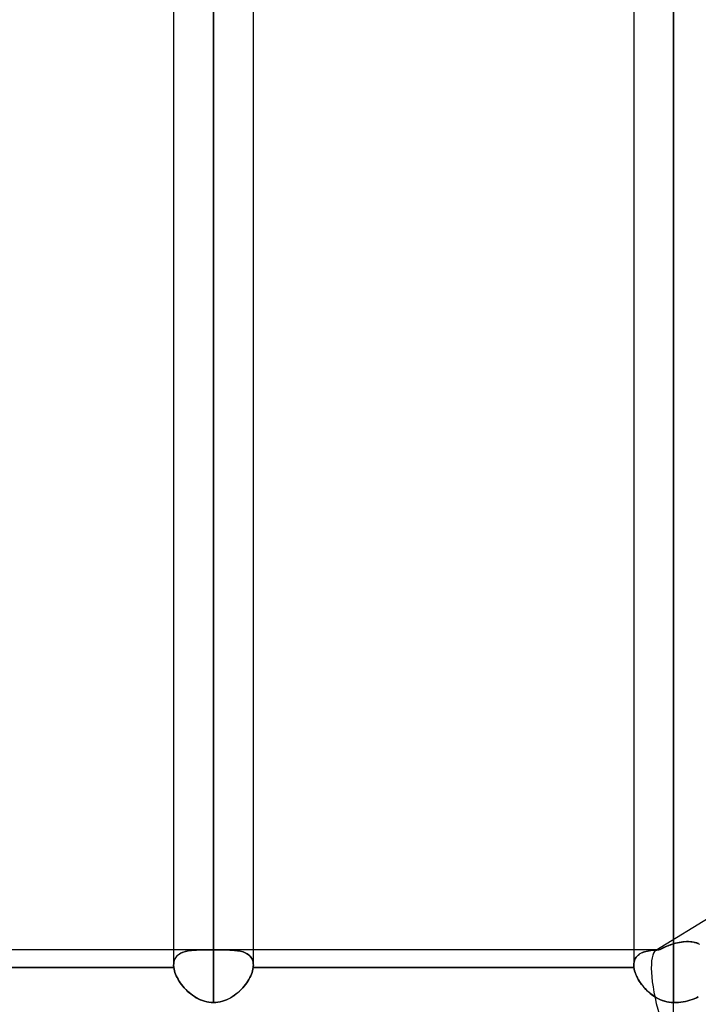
# Model space of a CAD drawing. Header units: millimetres. Extents: x -81 to 97, y -215 to 215.
# Tile 11 of 74: x 13 to 26, y -116 to -97. Entities that reach past the tile are written whole.
import ezdxf

# ---------------------------------------------------------------- set-up
doc = ezdxf.new("R2010")
doc.units = ezdxf.units.MM
doc.layers.add('MAIN-1', color=7, linetype='Continuous')
doc.layers.add('MAIN-2', color=7, linetype='Continuous')

msp = doc.modelspace()

# ---------------------------------------------------------------- linework, layer by layer
at = {"layer": 'MAIN-1'}
for p, q in [((15.694, 0), (15.694, -115.339)), ((17.219, -115.339), (17.219, 0)), ((24.494, 0), (24.494, -115.339)), ((16.456, -116.055), (16.456, 0)), ((25.256, -116.055), (25.256, 0)), ((15.694, -115.047), (8.419, -115.047)), ((24.494, -115.047), (17.219, -115.047)), ((15.696, -115.382), (8.416, -115.382)), ((15.694, -115.345), (15.694, -115.339)), ((15.694, -115.351), (15.694, -115.345)), ((15.694, -115.357), (15.694, -115.351)), ((15.695, -115.364), (15.694, -115.357)), ((15.695, -115.37), (15.695, -115.364)), ((15.696, -115.376), (15.695, -115.37)), ((15.696, -115.382), (15.696, -115.376)), ((15.701, -115.413), (15.696, -115.382)), ((15.708, -115.445), (15.701, -115.413)), ((15.718, -115.478), (15.708, -115.445)), ((17.204, -115.445), (17.195, -115.477)), ((17.211, -115.413), (17.204, -115.445)), ((17.216, -115.382), (17.211, -115.413)), ((17.217, -115.375), (17.216, -115.382)), ((24.496, -115.382), (17.216, -115.382)), ((17.218, -115.368), (17.217, -115.375)), ((17.219, -115.346), (17.218, -115.353)), ((17.218, -115.353), (17.218, -115.36)), ((17.218, -115.36), (17.218, -115.368)), ((17.219, -115.339), (17.219, -115.346)), ((24.494, -115.346), (24.494, -115.339)), ((24.494, -115.353), (24.494, -115.346)), ((24.494, -115.36), (24.494, -115.353)), ((24.495, -115.368), (24.494, -115.36)), ((24.496, -115.375), (24.495, -115.368)), ((24.496, -115.382), (24.496, -115.375)), ((24.501, -115.413), (24.496, -115.382)), ((24.508, -115.445), (24.501, -115.413)), ((24.518, -115.478), (24.508, -115.445)), ((15.73, -115.511), (15.718, -115.478)), ((15.744, -115.544), (15.73, -115.511)), ((15.76, -115.578), (15.744, -115.544)), ((15.778, -115.612), (15.76, -115.578)), ((15.799, -115.645), (15.778, -115.612)), ((15.821, -115.678), (15.799, -115.645)), ((17.114, -115.645), (17.092, -115.678)), ((17.135, -115.611), (17.114, -115.645)), ((17.153, -115.577), (17.135, -115.611)), ((17.169, -115.544), (17.153, -115.577)), ((17.183, -115.51), (17.169, -115.544)), ((17.195, -115.477), (17.183, -115.51)), ((24.53, -115.511), (24.518, -115.478)), ((24.544, -115.544), (24.53, -115.511)), ((24.56, -115.578), (24.544, -115.544)), ((24.578, -115.611), (24.56, -115.578)), ((24.598, -115.645), (24.578, -115.611)), ((24.62, -115.678), (24.598, -115.645)), ((15.845, -115.711), (15.821, -115.678)), ((15.87, -115.743), (15.845, -115.711)), ((15.897, -115.775), (15.87, -115.743)), ((15.926, -115.805), (15.897, -115.775)), ((15.956, -115.835), (15.926, -115.805)), ((15.988, -115.863), (15.956, -115.835)), ((16.956, -115.835), (16.925, -115.863)), ((16.987, -115.805), (16.956, -115.835)), ((17.016, -115.774), (16.987, -115.805)), ((17.043, -115.743), (17.016, -115.774)), ((17.068, -115.711), (17.043, -115.743)), ((17.092, -115.678), (17.068, -115.711)), ((24.644, -115.711), (24.62, -115.678)), ((24.67, -115.743), (24.644, -115.711)), ((24.697, -115.774), (24.67, -115.743)), ((24.726, -115.805), (24.697, -115.774)), ((24.756, -115.835), (24.726, -115.805)), ((24.788, -115.863), (24.756, -115.835)), ((16.021, -115.89), (15.988, -115.863)), ((16.055, -115.916), (16.021, -115.89)), ((16.091, -115.94), (16.055, -115.916)), ((16.128, -115.963), (16.091, -115.94)), ((16.166, -115.983), (16.128, -115.963)), ((16.205, -116.001), (16.166, -115.983)), ((16.245, -116.017), (16.205, -116.001)), ((16.286, -116.03), (16.245, -116.017)), ((16.667, -116.017), (16.626, -116.031)), ((16.707, -116.001), (16.667, -116.017)), ((16.747, -115.983), (16.707, -116.001)), ((16.785, -115.963), (16.747, -115.983)), ((16.822, -115.94), (16.785, -115.963)), ((16.857, -115.916), (16.822, -115.94)), ((16.892, -115.89), (16.857, -115.916)), ((16.925, -115.863), (16.892, -115.89)), ((24.821, -115.89), (24.788, -115.863)), ((24.855, -115.916), (24.821, -115.89)), ((24.891, -115.94), (24.855, -115.916)), ((24.928, -115.963), (24.891, -115.94)), ((24.966, -115.983), (24.928, -115.963)), ((25.005, -116.001), (24.966, -115.983)), ((25.045, -116.017), (25.005, -116.001)), ((25.086, -116.03), (25.045, -116.017)), ((25.528, -116.022), (25.485, -116.032)), ((25.568, -116.011), (25.528, -116.022)), ((25.609, -115.998), (25.568, -116.011)), ((25.65, -115.982), (25.609, -115.998)), ((25.69, -115.965), (25.65, -115.982)), ((25.728, -115.947), (25.69, -115.965)), ((16.328, -116.041), (16.286, -116.03)), ((16.37, -116.049), (16.328, -116.041)), ((16.413, -116.053), (16.37, -116.049)), ((16.456, -116.055), (16.413, -116.053)), ((16.499, -116.053), (16.456, -116.055)), ((16.542, -116.049), (16.499, -116.053)), ((16.584, -116.041), (16.542, -116.049)), ((16.626, -116.031), (16.584, -116.041)), ((25.128, -116.041), (25.086, -116.03)), ((25.17, -116.049), (25.128, -116.041)), ((25.213, -116.053), (25.17, -116.049)), ((25.256, -116.055), (25.213, -116.053)), ((25.301, -116.054), (25.256, -116.055)), ((25.256, -117.335), (25.256, -116.055)), ((25.347, -116.051), (25.301, -116.054)), ((25.393, -116.047), (25.347, -116.051)), ((25.44, -116.04), (25.393, -116.047)), ((25.485, -116.032), (25.44, -116.04))]:
    msp.add_line(p, q, dxfattribs=at)
at = {"layer": 'MAIN-2'}
for p, q in [((16.456, 0), (16.456, -115.047)), ((16.456, 0), (16.456, -116.055)), ((25.256, 0), (25.256, -114.931)), ((25.256, 0), (25.256, -116.055)), ((25.256, -114.931), (25.256, 0)), ((16.456, -115.047), (16.456, -42.239)), ((26.019, -114.382), (24.916, -115.058)), ((25.433, -114.893), (25.398, -114.898)), ((25.405, -114.897), (25.442, -114.892)), ((25.468, -114.89), (25.433, -114.893)), ((25.442, -114.892), (25.479, -114.889)), ((25.503, -114.888), (25.468, -114.89)), ((25.479, -114.889), (25.516, -114.888)), ((25.537, -114.888), (25.503, -114.888)), ((25.516, -114.888), (25.552, -114.889)), ((25.571, -114.89), (25.537, -114.888)), ((25.552, -114.889), (25.587, -114.892)), ((25.604, -114.894), (25.571, -114.89)), ((25.587, -114.892), (25.622, -114.896)), ((25.636, -114.899), (25.604, -114.894)), ((16.349, -115.047), (15.694, -115.047)), ((15.916, -115.079), (15.886, -115.088)), ((15.891, -115.086), (15.918, -115.079)), ((15.948, -115.071), (15.916, -115.079)), ((15.918, -115.079), (15.945, -115.072)), ((15.945, -115.072), (15.974, -115.066)), ((15.981, -115.065), (15.948, -115.071)), ((15.974, -115.066), (16.003, -115.062)), ((16.016, -115.06), (15.981, -115.065)), ((16.003, -115.062), (16.034, -115.058)), ((16.053, -115.056), (16.016, -115.06)), ((16.034, -115.058), (16.065, -115.055)), ((16.091, -115.053), (16.053, -115.056)), ((16.065, -115.055), (16.097, -115.052)), ((16.131, -115.05), (16.091, -115.053)), ((16.097, -115.052), (16.13, -115.05)), ((16.13, -115.05), (16.164, -115.049)), ((16.172, -115.049), (16.131, -115.05)), ((16.164, -115.049), (16.199, -115.048)), ((16.214, -115.048), (16.172, -115.049)), ((16.199, -115.048), (16.235, -115.048)), ((16.258, -115.047), (16.214, -115.048)), ((16.235, -115.048), (16.272, -115.047)), ((16.302, -115.047), (16.258, -115.047)), ((16.272, -115.047), (16.31, -115.047)), ((16.347, -115.047), (16.302, -115.047)), ((16.31, -115.047), (16.348, -115.047)), ((16.365, -115.047), (16.347, -115.047)), ((16.348, -115.047), (16.366, -115.047)), ((16.383, -115.047), (16.365, -115.047)), ((16.366, -115.047), (16.384, -115.047)), ((16.402, -115.047), (16.383, -115.047)), ((16.384, -115.047), (16.402, -115.047)), ((16.42, -115.047), (16.402, -115.047)), ((16.402, -115.047), (16.42, -115.047)), ((16.438, -115.047), (16.42, -115.047)), ((16.42, -115.047), (16.438, -115.047)), ((16.456, -115.047), (16.438, -115.047)), ((16.438, -115.047), (16.456, -115.047)), ((16.456, -115.047), (16.474, -115.047)), ((16.474, -115.047), (16.456, -115.047)), ((16.474, -115.047), (16.492, -115.047)), ((16.493, -115.047), (16.474, -115.047)), ((16.492, -115.047), (16.511, -115.047)), ((16.511, -115.047), (16.493, -115.047)), ((16.511, -115.047), (16.529, -115.047)), ((16.529, -115.047), (16.511, -115.047)), ((16.529, -115.047), (16.547, -115.047)), ((16.547, -115.047), (16.529, -115.047)), ((16.547, -115.047), (16.565, -115.047)), ((16.565, -115.047), (16.547, -115.047)), ((17.219, -115.047), (16.563, -115.047)), ((16.565, -115.047), (16.601, -115.047)), ((16.606, -115.047), (16.565, -115.047)), ((16.601, -115.047), (16.635, -115.047)), ((16.646, -115.047), (16.606, -115.047)), ((16.635, -115.047), (16.67, -115.048)), ((16.686, -115.048), (16.646, -115.047)), ((16.67, -115.048), (16.703, -115.048)), ((16.725, -115.049), (16.686, -115.048)), ((16.703, -115.048), (16.736, -115.049)), ((16.763, -115.05), (16.725, -115.049)), ((16.736, -115.049), (16.768, -115.05)), ((16.799, -115.051), (16.763, -115.05)), ((16.768, -115.05), (16.8, -115.051)), ((16.835, -115.054), (16.799, -115.051)), ((16.8, -115.051), (16.83, -115.053)), ((16.83, -115.053), (16.86, -115.056)), ((16.869, -115.057), (16.835, -115.054)), ((16.86, -115.056), (16.89, -115.059)), ((16.901, -115.061), (16.869, -115.057)), ((16.89, -115.059), (16.918, -115.063)), ((16.933, -115.065), (16.901, -115.061)), ((16.918, -115.063), (16.946, -115.068)), ((16.964, -115.071), (16.933, -115.065)), ((16.946, -115.068), (16.972, -115.073)), ((16.994, -115.078), (16.964, -115.071)), ((16.972, -115.073), (16.998, -115.08)), ((17.022, -115.087), (16.994, -115.078)), ((16.998, -115.08), (17.023, -115.087)), ((24.955, -115.047), (24.494, -115.047)), ((24.701, -115.083), (24.673, -115.093)), ((24.696, -115.085), (24.725, -115.077)), ((24.731, -115.075), (24.701, -115.083)), ((24.725, -115.077), (24.756, -115.07)), ((24.762, -115.069), (24.731, -115.075)), ((24.756, -115.07), (24.788, -115.064)), ((24.794, -115.063), (24.762, -115.069)), ((24.788, -115.064), (24.822, -115.059)), ((24.827, -115.059), (24.794, -115.063)), ((24.822, -115.059), (24.858, -115.055)), ((24.861, -115.055), (24.827, -115.059)), ((24.858, -115.055), (24.895, -115.053)), ((24.897, -115.052), (24.861, -115.055)), ((24.895, -115.053), (24.933, -115.05)), ((24.934, -115.05), (24.897, -115.052)), ((24.933, -115.05), (24.972, -115.049)), ((24.972, -115.049), (24.934, -115.05)), ((25.018, -115.026), (24.972, -115.049)), ((24.972, -115.049), (24.997, -115.037)), ((24.997, -115.037), (25.022, -115.024)), ((25.065, -115.004), (25.018, -115.026)), ((25.022, -115.024), (25.047, -115.013)), ((25.047, -115.013), (25.072, -115.001)), ((25.113, -114.983), (25.065, -115.004)), ((25.072, -115.001), (25.098, -114.99)), ((25.098, -114.99), (25.124, -114.979)), ((25.16, -114.964), (25.113, -114.983)), ((25.124, -114.979), (25.15, -114.968)), ((25.15, -114.968), (25.176, -114.958)), ((25.208, -114.947), (25.16, -114.964)), ((25.176, -114.958), (25.203, -114.949)), ((25.203, -114.949), (25.229, -114.94)), ((25.256, -114.931), (25.208, -114.947)), ((25.229, -114.94), (25.256, -114.931)), ((25.256, -114.931), (25.294, -114.921)), ((25.292, -114.921), (25.256, -114.931)), ((25.327, -114.912), (25.292, -114.921)), ((25.294, -114.921), (25.331, -114.911)), ((25.363, -114.904), (25.327, -114.912)), ((25.331, -114.911), (25.368, -114.903)), ((25.398, -114.898), (25.363, -114.904)), ((25.368, -114.903), (25.405, -114.897)), ((25.622, -114.896), (25.656, -114.903)), ((25.668, -114.906), (25.636, -114.899)), ((25.656, -114.903), (25.689, -114.912)), ((25.699, -114.915), (25.668, -114.906)), ((25.689, -114.912), (25.721, -114.923)), ((25.73, -114.927), (25.699, -114.915)), ((25.721, -114.923), (25.752, -114.936)), ((15.698, -115.286), (15.704, -115.262)), ((15.707, -115.251), (15.7, -115.279)), ((15.704, -115.262), (15.711, -115.239)), ((15.717, -115.225), (15.707, -115.251)), ((15.711, -115.239), (15.721, -115.217)), ((15.73, -115.202), (15.717, -115.225)), ((15.721, -115.217), (15.733, -115.197)), ((15.745, -115.18), (15.73, -115.202)), ((15.733, -115.197), (15.747, -115.178)), ((15.763, -115.16), (15.745, -115.18)), ((15.747, -115.178), (15.763, -115.161)), ((15.784, -115.142), (15.763, -115.16)), ((15.763, -115.161), (15.78, -115.145)), ((15.78, -115.145), (15.799, -115.13)), ((15.806, -115.126), (15.784, -115.142)), ((15.799, -115.13), (15.82, -115.117)), ((15.831, -115.112), (15.806, -115.126)), ((15.82, -115.117), (15.842, -115.106)), ((15.857, -115.099), (15.831, -115.112)), ((15.842, -115.106), (15.866, -115.096)), ((15.886, -115.088), (15.857, -115.099)), ((15.866, -115.096), (15.891, -115.086)), ((17.049, -115.097), (17.022, -115.087)), ((17.023, -115.087), (17.046, -115.095)), ((17.046, -115.095), (17.068, -115.105)), ((17.074, -115.108), (17.049, -115.097)), ((17.068, -115.105), (17.089, -115.116)), ((17.098, -115.121), (17.074, -115.108)), ((17.089, -115.116), (17.109, -115.127)), ((17.12, -115.135), (17.098, -115.121)), ((17.109, -115.127), (17.127, -115.14)), ((17.14, -115.151), (17.12, -115.135)), ((17.127, -115.14), (17.144, -115.155)), ((17.158, -115.169), (17.14, -115.151)), ((17.144, -115.155), (17.159, -115.17)), ((17.173, -115.188), (17.158, -115.169)), ((17.159, -115.17), (17.173, -115.187)), ((17.173, -115.187), (17.185, -115.205)), ((17.187, -115.209), (17.173, -115.188)), ((17.185, -115.205), (17.195, -115.224)), ((17.198, -115.232), (17.187, -115.209)), ((17.195, -115.224), (17.203, -115.245)), ((17.207, -115.256), (17.198, -115.232)), ((17.203, -115.245), (17.21, -115.267)), ((17.214, -115.282), (17.207, -115.256)), ((17.21, -115.267), (17.215, -115.29)), ((24.506, -115.254), (24.499, -115.281)), ((24.499, -115.282), (24.506, -115.255)), ((24.515, -115.229), (24.506, -115.254)), ((24.506, -115.255), (24.515, -115.231)), ((24.527, -115.206), (24.515, -115.229)), ((24.515, -115.231), (24.526, -115.208)), ((24.526, -115.208), (24.54, -115.186)), ((24.542, -115.184), (24.527, -115.206)), ((24.54, -115.186), (24.556, -115.167)), ((24.559, -115.165), (24.542, -115.184)), ((24.556, -115.167), (24.575, -115.149)), ((24.577, -115.147), (24.559, -115.165)), ((24.575, -115.149), (24.595, -115.133)), ((24.599, -115.131), (24.577, -115.147)), ((24.595, -115.133), (24.618, -115.119)), ((24.622, -115.116), (24.599, -115.131)), ((24.618, -115.119), (24.642, -115.106)), ((24.647, -115.104), (24.622, -115.116)), ((24.642, -115.106), (24.668, -115.095)), ((24.673, -115.093), (24.647, -115.104)), ((24.668, -115.095), (24.696, -115.085)), ((8.416, -115.382), (15.696, -115.382)), ((15.695, -115.308), (15.694, -115.339)), ((15.694, -115.339), (15.695, -115.312)), ((15.694, -115.339), (15.694, -115.345)), ((15.694, -115.345), (15.694, -115.351)), ((15.694, -115.351), (15.694, -115.357)), ((15.694, -115.357), (15.695, -115.364)), ((15.7, -115.279), (15.695, -115.308)), ((15.695, -115.312), (15.698, -115.286)), ((15.695, -115.364), (15.695, -115.37)), ((15.695, -115.37), (15.696, -115.376)), ((15.696, -115.376), (15.696, -115.382)), ((15.696, -115.382), (15.701, -115.413)), ((15.701, -115.413), (15.708, -115.444)), ((15.708, -115.444), (15.718, -115.477)), ((17.195, -115.478), (17.204, -115.445)), ((17.204, -115.445), (17.211, -115.413)), ((17.211, -115.413), (17.216, -115.382)), ((17.217, -115.31), (17.214, -115.282)), ((17.215, -115.29), (17.218, -115.314)), ((17.216, -115.382), (17.217, -115.375)), ((17.216, -115.382), (24.496, -115.382)), ((17.219, -115.339), (17.217, -115.31)), ((17.217, -115.375), (17.218, -115.367)), ((17.218, -115.314), (17.219, -115.339)), ((17.218, -115.353), (17.219, -115.346)), ((17.218, -115.36), (17.218, -115.353)), ((17.218, -115.367), (17.218, -115.36)), ((17.219, -115.346), (17.219, -115.339)), ((24.495, -115.309), (24.494, -115.339)), ((24.494, -115.339), (24.495, -115.31)), ((24.494, -115.339), (24.494, -115.346)), ((24.494, -115.346), (24.494, -115.353)), ((24.494, -115.353), (24.494, -115.36)), ((24.494, -115.36), (24.495, -115.368)), ((24.499, -115.281), (24.495, -115.309)), ((24.495, -115.31), (24.499, -115.282)), ((24.495, -115.368), (24.496, -115.375)), ((24.496, -115.375), (24.496, -115.382)), ((24.496, -115.382), (24.501, -115.414)), ((24.501, -115.414), (24.509, -115.448)), ((24.509, -115.448), (24.519, -115.481)), ((15.718, -115.477), (15.729, -115.51)), ((15.729, -115.51), (15.743, -115.543)), ((15.743, -115.543), (15.759, -115.577)), ((15.759, -115.577), (15.778, -115.61)), ((15.778, -115.61), (15.798, -115.644)), ((15.798, -115.644), (15.82, -115.677)), ((17.091, -115.679), (17.114, -115.646)), ((17.114, -115.646), (17.134, -115.612)), ((17.134, -115.612), (17.152, -115.578)), ((17.152, -115.578), (17.169, -115.544)), ((17.169, -115.544), (17.183, -115.511)), ((17.183, -115.511), (17.195, -115.478)), ((24.519, -115.481), (24.532, -115.516)), ((24.532, -115.516), (24.547, -115.55)), ((24.547, -115.55), (24.564, -115.585)), ((24.564, -115.585), (24.583, -115.62)), ((24.583, -115.62), (24.605, -115.655)), ((15.82, -115.677), (15.843, -115.71)), ((15.843, -115.71), (15.869, -115.742)), ((15.869, -115.742), (15.896, -115.773)), ((15.896, -115.773), (15.925, -115.804)), ((15.925, -115.804), (15.955, -115.834)), ((15.955, -115.834), (15.987, -115.862)), ((16.924, -115.864), (16.955, -115.836)), ((16.955, -115.836), (16.986, -115.806)), ((16.986, -115.806), (17.015, -115.775)), ((17.015, -115.775), (17.042, -115.744)), ((17.042, -115.744), (17.068, -115.712)), ((17.068, -115.712), (17.091, -115.679)), ((24.605, -115.655), (24.628, -115.689)), ((24.628, -115.689), (24.654, -115.723)), ((24.654, -115.723), (24.681, -115.756)), ((24.681, -115.756), (24.71, -115.788)), ((24.71, -115.788), (24.74, -115.82)), ((24.74, -115.82), (24.773, -115.85)), ((15.987, -115.862), (16.02, -115.89)), ((16.02, -115.89), (16.054, -115.915)), ((16.054, -115.915), (16.09, -115.939)), ((16.09, -115.939), (16.127, -115.962)), ((16.127, -115.962), (16.165, -115.982)), ((16.165, -115.982), (16.204, -116.001)), ((16.204, -116.001), (16.244, -116.017)), ((16.244, -116.017), (16.286, -116.03)), ((16.626, -116.031), (16.667, -116.017)), ((16.667, -116.017), (16.707, -116.002)), ((16.707, -116.002), (16.746, -115.984)), ((16.746, -115.984), (16.784, -115.963)), ((16.784, -115.963), (16.82, -115.941)), ((16.82, -115.941), (16.856, -115.917)), ((16.856, -115.917), (16.891, -115.891)), ((16.891, -115.891), (16.924, -115.864)), ((24.773, -115.85), (24.806, -115.879)), ((24.806, -115.879), (24.841, -115.906)), ((24.841, -115.906), (24.878, -115.932)), ((24.878, -115.932), (24.916, -115.956)), ((24.916, -115.956), (24.955, -115.977)), ((24.955, -115.977), (24.995, -115.997)), ((24.995, -115.997), (25.037, -116.014)), ((25.037, -116.014), (25.079, -116.028)), ((25.485, -116.032), (25.528, -116.022)), ((25.528, -116.022), (25.568, -116.011)), ((25.568, -116.011), (25.609, -115.998)), ((25.609, -115.998), (25.65, -115.982)), ((25.65, -115.982), (25.69, -115.965)), ((25.69, -115.965), (25.728, -115.947)), ((16.286, -116.03), (16.328, -116.041)), ((16.328, -116.041), (16.37, -116.049)), ((16.37, -116.049), (16.413, -116.053)), ((16.413, -116.053), (16.456, -116.055)), ((16.456, -116.055), (16.499, -116.053)), ((16.499, -116.053), (16.541, -116.049)), ((16.541, -116.049), (16.584, -116.041)), ((16.584, -116.041), (16.626, -116.031)), ((25.079, -116.028), (25.123, -116.04)), ((25.123, -116.04), (25.167, -116.048)), ((25.167, -116.048), (25.211, -116.053)), ((25.211, -116.053), (25.256, -116.055)), ((25.256, -116.055), (25.301, -116.054)), ((25.256, -117.335), (25.256, -116.055)), ((25.301, -116.054), (25.347, -116.051)), ((25.347, -116.051), (25.393, -116.047)), ((25.393, -116.047), (25.44, -116.04)), ((25.44, -116.04), (25.485, -116.032))]:
    msp.add_line(p, q, dxfattribs=at)
for start_param, end_param in [(0.066573, 1.59314), (0.066577, 1.59314), (-0.070858, 0.066573), (-0.070859, 0.066577), (-0.124864, -0.070858), (-0.124864, -0.070859)]:
    msp.add_ellipse((25.256, -116.191), major_axis=(-0.322, 1.141), ratio=0.245475, start_param=start_param, end_param=end_param, dxfattribs=at)

doc.saveas('drawing.dxf')
